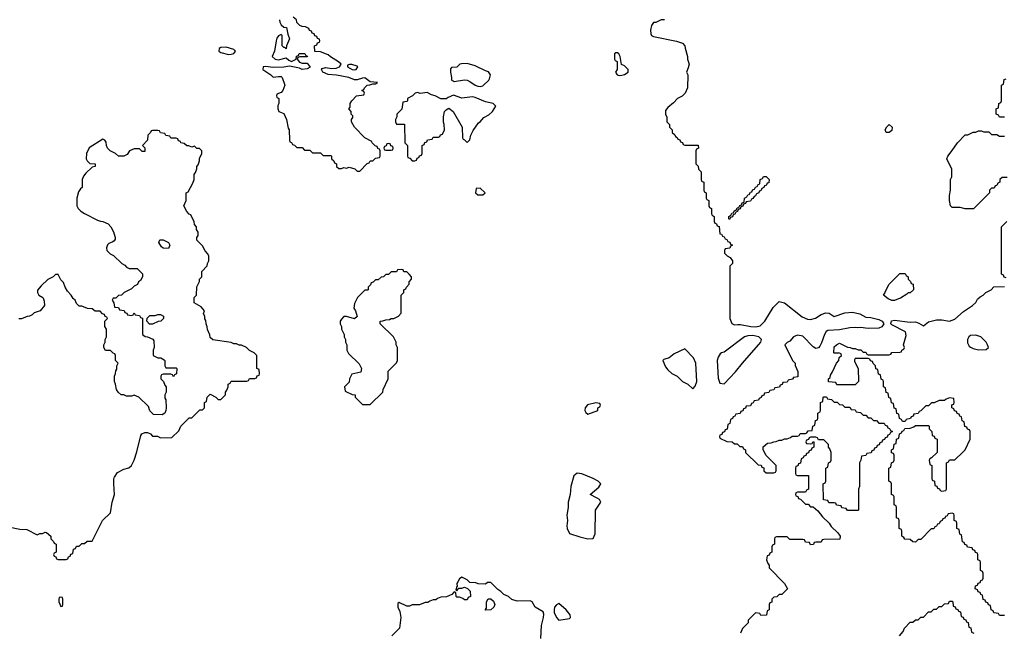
# Model space of a CAD drawing. Header units: inches. Extents: x 2701323 to 2964515, y 494916 to 722124.
# Tile 172 of 256: x 2761656 to 2769167, y 707458 to 712130. Entities that reach past the tile are written whole.
import ezdxf

# ---------------------------------------------------------------- set-up
doc = ezdxf.new("R2010")
doc.units = ezdxf.units.IN
doc.header["$MEASUREMENT"] = 0
doc.layers.add('C7760', color=7, linetype='Continuous')
doc.layers.add('C7761', color=7, linetype='Continuous')

msp = doc.modelspace()

# ---------------------------------------------------------------- linework, layer by layer
at = {"layer": 'C7760', "color": 2, "elevation": 18}
for points in [[(2761570, 708262), (2761656.4, 708243.6), (2761710, 708242), (2761790, 708202), (2761810, 708212), (2761830, 708212), (2761850, 708222), (2761859.6, 708219.6), (2761894, 708190), (2761894, 708170), (2761914, 708150), (2761918, 708138), (2761934, 708130), (2761934, 708070), (2761918, 708062), (2761914, 708050), (2761918, 708038), (2761932.7, 708032.7), (2761938, 708018), (2761950, 708014), (2762010, 708014), (2762022, 708018), (2762027.3, 708032.7), (2762042, 708038), (2762047.3, 708052.7), (2762062, 708058), (2762067.3, 708092.7), (2762082, 708098), (2762090, 708114), (2762110, 708114), (2762130, 708134), (2762150, 708134), (2762170, 708154), (2762210, 708154), (2762288, 708310), (2762348.7, 708370), (2762361.2, 708450), (2762379, 708510), (2762374, 708590), (2762374, 708630), (2762378, 708642), (2762403.2, 708676.8), (2762450, 708701), (2762488.9, 708711.1), (2762508.9, 708731.1), (2762528.7, 708770), (2762550, 708834), (2762580.4, 708959.6), (2762587.3, 708972.7), (2762610, 708982), (2762630, 708982), (2762652.7, 708972.7), (2762670, 708954), (2762707.3, 708952.7), (2762730, 708942), (2762816.4, 708943.6), (2762870, 708994), (2762886, 709030), (2762950, 709094), (2762970, 709094), (2763030, 709154), (2763050, 709154), (2763066, 709170), (2763066, 709210), (2763082, 709218), (2763086, 709250), (2763110, 709274), (2763151.6, 709251.6), (2763170, 709234), (2763190, 709234), (2763226, 709270), (2763226, 709290), (2763236.4, 709303.6), (2763246, 709330), (2763246, 709350), (2763262, 709358), (2763270, 709374), (2763390, 709374), (2763402, 709378), (2763410, 709394), (2763450, 709394), (2763462, 709398), (2763467.3, 709412.7), (2763482, 709418), (2763486, 709430), (2763482, 709462), (2763466, 709470), (2763466, 709570), (2763446, 709590), (2763410, 709606), (2763386, 709630), (2763347.3, 709647.3), (2763330, 709648), (2763310, 709658), (2763290, 709658), (2763270, 709668), (2763130, 709688), (2763110, 709706), (2763107.3, 709727.3), (2763088.4, 709768.4), (2763087.3, 709787.3), (2763078, 709810), (2763076.4, 709836.4), (2763068.4, 709848.4), (2763067.3, 709867.3), (2763058, 709890), (2763066, 709910), (2763040.4, 709940.4), (2762986, 709970), (2762986, 710000)], [(2761836.4, 710000), (2761843.6, 709983.6), (2761844.7, 709950), (2761812, 709910), (2761766.4, 709893.6), (2761750, 709878), (2761730, 709868), (2761712.7, 709867.3), (2761670, 709848), (2761650, 709848)], [(2762367, 710000), (2762362, 709990), (2762374, 709970), (2762378, 709938), (2762410, 709934), (2762418, 709918), (2762452.7, 709912.7), (2762458, 709898), (2762472.7, 709892.7), (2762478, 709878), (2762510, 709874), (2762522, 709878), (2762530, 709894), (2762538, 709878), (2762570, 709874), (2762578, 709858), (2762592.7, 709852.7), (2762594, 709730), (2762612.7, 709712.7), (2762631.6, 709711.6), (2762672.7, 709692.7), (2762679.6, 709679.6), (2762682, 709630), (2762674, 709610), (2762674, 709570), (2762710, 709552), (2762731.6, 709551.6), (2762756.9, 709536.9), (2762762, 709530), (2762762, 709490), (2762770, 709474), (2762850, 709474), (2762854, 709470), (2762852, 709430), (2762838, 709422), (2762830, 709406), (2762822, 709422), (2762810, 709426), (2762750, 709426), (2762738, 709422), (2762734, 709410), (2762734, 709390), (2762754, 709370), (2762763.6, 709343.6), (2762774, 709330), (2762774, 709290), (2762762, 709270), (2762763.6, 709243.6), (2762772, 709230), (2762774, 709170), (2762771.6, 709148.4), (2762762, 709130), (2762743.6, 709116.4), (2762678, 709118), (2762650, 709146), (2762639, 709179), (2762566, 709250), (2762530, 709266), (2762510, 709258), (2762470, 709258), (2762450, 709268), (2762429.1, 709269.1), (2762408, 709290), (2762395.3, 709310), (2762388, 709350), (2762378, 709370), (2762378, 709410), (2762387.3, 709432.7), (2762388.4, 709451.6), (2762396.4, 709463.6), (2762398, 709490), (2762406, 709510), (2762386, 709530), (2762386, 709570), (2762382, 709582), (2762370, 709586), (2762350, 709606), (2762310, 709606), (2762298, 709630), (2762298, 709650), (2762308, 709670), (2762308, 709690), (2762318, 709710), (2762318, 709770), (2762306, 709790), (2762306, 709830), (2762326, 709850), (2762322, 709862), (2762307.3, 709867.3), (2762302, 709882), (2762287.3, 709887.3), (2762270, 709906), (2762232.7, 709907.3), (2762210, 709926), (2762172.7, 709927.3), (2762130, 709946), (2762110, 709946), (2762090, 709966), (2762078, 709990), (2762066.7, 710000)], [(2764228.5, 710000), (2764210, 709966), (2764204.7, 709930), (2764218, 709910), (2764230, 709866), (2764210, 709848), (2764150, 709866), (2764130, 709866), (2764110, 709846), (2764102, 709830), (2764102, 709810), (2764112, 709790), (2764112, 709770), (2764132, 709730), (2764132, 709710), (2764142, 709690), (2764142, 709670), (2764151.1, 709651.1), (2764152, 709610), (2764165.4, 709585.4), (2764246.4, 709506.4), (2764264.7, 709470), (2764258, 709442), (2764190, 709426), (2764172, 709390), (2764170, 709366), (2764134, 709330), (2764138, 709298), (2764192.7, 709272.7), (2764214, 709270), (2764214, 709250), (2764270, 709194), (2764330, 709194), (2764426, 709290), (2764428, 709310), (2764466, 709390), (2764466, 709450), (2764530, 709514), (2764538, 709530), (2764538, 709630), (2764528, 709650), (2764528, 709670), (2764508, 709710), (2764406, 709810), (2764406, 709830), (2764427.3, 709832.7), (2764450, 709842), (2764476.4, 709843.6), (2764490, 709852), (2764510, 709852), (2764546, 709870), (2764567.3, 709892.7), (2764566.3, 710000)], [(2767074, 710000), (2767074, 709850), (2767090, 709814), (2767110, 709802), (2767133.6, 709806.4), (2767155.5, 709804.5), (2767234, 709790), (2767271.4, 709788.6), (2767303.9, 709796.1), (2767339.3, 709830), (2767404.8, 709935.2), (2767450, 709981), (2767490, 709971), (2767624.1, 709864.1), (2767666.4, 709846.4), (2767690, 709844.4), (2767727.5, 709852.5), (2767770, 709880.7), (2767805.6, 709894.4), (2767830.7, 709890.7), (2767870, 709866.8), (2767950, 709894), (2768010, 709899.1), (2768065.8, 709885.8), (2768110, 709860.7), (2768150, 709859.3), (2768210, 709844.4), (2768234.8, 709830), (2768247.7, 709810), (2768233.5, 709786.5), (2768210, 709776.9), (2768130, 709775.1), (2768070, 709782.9), (2768050, 709779.7), (2768030, 709782.6), (2767990, 709779.7), (2767910, 709763.6), (2767820.5, 709759.5), (2767808.1, 709751.9), (2767794.8, 709730), (2767773.7, 709666.3), (2767759.8, 709640.2), (2767750, 709628), (2767730, 709622), (2767710, 709635.3), (2767630, 709717.2), (2767590, 709725.2), (2767558, 709710), (2767530, 709678), (2767511.6, 709668.4), (2767494, 709650), (2767552, 709530), (2767572, 709510), (2767572.7, 709492.7), (2767592.7, 709447.3), (2767592.7, 709407.3), (2767558, 709402), (2767552.7, 709387.3), (2767518, 709382), (2767510, 709366), (2767478, 709362), (2767472.7, 709347.3), (2767458, 709342), (2767452.7, 709327.3), (2767418, 709322), (2767410, 709306), (2767378, 709302), (2767370, 709286), (2767338, 709282), (2767332.7, 709267.3), (2767318, 709262), (2767312.7, 709247.3), (2767298, 709242), (2767292.7, 709227.3), (2767258, 709222), (2767252.7, 709207.3), (2767238, 709202), (2767230, 709186), (2767198, 709182), (2767192.7, 709167.3), (2767178, 709162), (2767172.7, 709147.3), (2767158, 709142), (2767152.7, 709127.3), (2767118, 709122), (2767112.7, 709107.3), (2767098, 709102), (2767092.7, 709087.3), (2767078, 709082), (2767074, 709050), (2767058, 709042), (2767052.7, 709007.3), (2767038, 709002), (2767032.7, 708987.3), (2767018, 708982), (2767012.7, 708967.3), (2766998, 708962), (2766994, 708950), (2766998, 708938), (2767050, 708914), (2767091.6, 708911.6), (2767110, 708894), (2767130, 708894), (2767150, 708874), (2767170, 708874), (2767178, 708858), (2767194, 708850), (2767194, 708830), (2767290, 708734), (2767312.7, 708732.7), (2767318, 708718), (2767332.7, 708712.7), (2767334, 708690), (2767350, 708674), (2767410, 708674), (2767422, 708678), (2767426, 708690), (2767426, 708730), (2767350, 708806), (2767328.4, 708848.4), (2767328.4, 708871.6), (2767360.4, 708899.6), (2767390, 708902), (2767408.4, 708911.6), (2767427.3, 708912.7), (2767450, 708922), (2767470, 708922), (2767490, 708934), (2767510, 708934), (2767536.4, 708943.6), (2767550, 708954), (2767590, 708954), (2767602, 708958), (2767610, 708974), (2767650, 708974), (2767662, 708978), (2767670, 708994), (2767702, 708998), (2767706, 709030), (2767722, 709038), (2767727.3, 709072.7), (2767742, 709078), (2767746, 709090), (2767746, 709130), (2767762, 709138), (2767766, 709150), (2767766, 709210), (2767782, 709218), (2767786, 709250), (2767790, 709254), (2767810, 709254), (2767818, 709238), (2767850, 709234), (2767870, 709214), (2767892.7, 709212.7), (2767910, 709194), (2767932.7, 709192.7), (2767950, 709174), (2767990, 709174), (2767998, 709158), (2768030, 709154), (2768038, 709138), (2768070, 709134), (2768090, 709114), (2768110, 709114), (2768130, 709094), (2768150, 709094), (2768170, 709074), (2768192.7, 709072.7), (2768210, 709054), (2768250, 709054), (2768258, 709038), (2768272.7, 709032.7), (2768278, 709018), (2768292.7, 709012.7), (2768298, 708998), (2768314, 708990), (2768298, 708982), (2768292.7, 708967.3), (2768278, 708962), (2768272.7, 708947.3), (2768258, 708942), (2768252.7, 708927.3), (2768238, 708922), (2768232.7, 708907.3), (2768218, 708902), (2768212.7, 708887.3), (2768198, 708882), (2768192.7, 708867.3), (2768178, 708862), (2768172.7, 708847.3), (2768158, 708842), (2768152.7, 708827.3), (2768118, 708822), (2768110, 708806), (2768078, 708802), (2768074, 708770), (2768062, 708750), (2768062, 708570), (2768054, 708550), (2768054, 708390), (2768050, 708386), (2767970, 708386), (2767962, 708402), (2767927.3, 708407.3), (2767922, 708422), (2767887.3, 708427.3), (2767882, 708442), (2767870, 708446), (2767830, 708446), (2767822, 708462), (2767787.3, 708467.3), (2767786, 708590), (2767802, 708598), (2767806, 708610), (2767806, 708710), (2767822, 708718), (2767826, 708750), (2767842, 708758), (2767846, 708770), (2767846, 708830), (2767836.4, 708856.4), (2767826, 708870), (2767826, 708890), (2767790, 708926), (2767750, 708926), (2767742, 708942), (2767730, 708946), (2767690, 708946), (2767678, 708942), (2767672.7, 708927.3), (2767658, 708922), (2767654, 708910), (2767658, 708898), (2767690, 708894), (2767702, 708898), (2767710, 708914), (2767714, 708910), (2767714, 708870), (2767698, 708862), (2767692.7, 708847.3), (2767678, 708842), (2767672.7, 708827.3), (2767658, 708822), (2767652.7, 708807.3), (2767638, 708802), (2767632.7, 708787.3), (2767618, 708782), (2767612.7, 708747.3), (2767598, 708742), (2767592.7, 708727.3), (2767578, 708722), (2767574, 708710), (2767574, 708670), (2767578, 708658), (2767590, 708654), (2767672.7, 708652.7), (2767674, 708550), (2767658, 708542), (2767650, 708526), (2767590, 708526), (2767578, 708522), (2767574, 708510), (2767578, 708498), (2767592.7, 708492.7), (2767598, 708478), (2767612.7, 708472.7), (2767650, 708434), (2767670, 708434), (2767690, 708414), (2767710, 708414), (2767743.6, 708383.6), (2767779.6, 708339.6), (2767831.1, 708291.1), (2767845.4, 708265.4), (2767896.9, 708216.9), (2767914, 708190), (2767912.7, 708167.3), (2767790, 708166), (2767778, 708162), (2767770, 708146), (2767730, 708146), (2767718, 708142), (2767712.7, 708127.3), (2767690, 708126), (2767682, 708142), (2767650, 708146), (2767642, 708162), (2767630, 708166), (2767530, 708166), (2767510, 708186), (2767430, 708186), (2767418, 708182), (2767414, 708170), (2767414, 708130), (2767398, 708122), (2767394, 708110), (2767394, 708070), (2767378, 708062), (2767372.7, 708047.3), (2767358, 708042), (2767354, 708010), (2767363.6, 707983.6), (2767374, 707970), (2767374, 707950), (2767491.1, 707831.1), (2767514, 707790), (2767470, 707746), (2767450, 707746), (2767432.7, 707727.3), (2767410, 707726), (2767394, 707710), (2767392.7, 707687.3), (2767378, 707682), (2767374, 707670), (2767374, 707630), (2767358, 707622), (2767352.7, 707587.3), (2767310, 707586), (2767302, 707602), (2767270, 707606), (2767214, 707550), (2767214, 707530), (2767170, 707486), (2767154, 707450)], [(2769170, 707586), (2769130, 707586), (2769122, 707602), (2769087.3, 707607.3), (2769082, 707622), (2769066, 707630), (2769062, 707662), (2769047.3, 707667.3), (2769042, 707682), (2769027.3, 707687.3), (2769022, 707702), (2769007.3, 707707.3), (2769002, 707742), (2768987.3, 707747.3), (2768982, 707762), (2768967.3, 707767.3), (2768962, 707782), (2768946, 707790), (2768947.3, 707812.7), (2768962, 707818), (2768968, 707832), (2768982, 707838), (2768987.3, 707852.7), (2769002, 707858), (2769006, 707870), (2769006, 707910), (2769002, 707922), (2768986, 707930), (2768986, 707990), (2768982, 708002), (2768966, 708010), (2768966, 708050), (2768962, 708062), (2768947.3, 708067.3), (2768942, 708082), (2768927.3, 708087.3), (2768922, 708102), (2768887.3, 708107.3), (2768882, 708122), (2768867.3, 708127.3), (2768862, 708142), (2768847.3, 708147.3), (2768842, 708202), (2768827.3, 708207.3), (2768822, 708242), (2768806, 708250), (2768806, 708290), (2768802, 708302), (2768786, 708310), (2768786, 708350), (2768782, 708362), (2768770, 708366), (2768738, 708362), (2768732.7, 708347.3), (2768718, 708342), (2768712.7, 708327.3), (2768698, 708322), (2768694, 708310), (2768678, 708302), (2768670, 708286), (2768658, 708282), (2768650, 708266), (2768638, 708262), (2768630, 708246), (2768610, 708246), (2768530, 708166), (2768510, 708166), (2768490, 708146), (2768468.4, 708148.4), (2768450, 708166), (2768407.3, 708167.3), (2768402, 708182), (2768386, 708190), (2768386, 708230), (2768382, 708242), (2768366, 708250), (2768366, 708310), (2768362, 708322), (2768346, 708330), (2768346, 708410), (2768342, 708422), (2768326, 708430), (2768326, 708490), (2768322, 708502), (2768306, 708510), (2768306, 708590), (2768302, 708602), (2768286, 708610), (2768286, 708710), (2768302, 708718), (2768306, 708750), (2768322, 708758), (2768326, 708770), (2768326, 708810), (2768322, 708822), (2768307.3, 708827.3), (2768306, 708850), (2768322, 708858), (2768327.3, 708892.7), (2768342, 708898), (2768346, 708930), (2768362, 708938), (2768367.3, 708972.7), (2768382, 708978), (2768387.3, 708992.7), (2768402, 708998), (2768407.3, 709012.7), (2768450, 709014), (2768476.4, 709023.6), (2768490, 709034), (2768590, 709034), (2768594, 709030), (2768594, 709010), (2768614, 708990), (2768618, 708958), (2768632.7, 708952.7), (2768638, 708938), (2768654, 708930), (2768654, 708830), (2768612.7, 708787.3), (2768598, 708782), (2768594, 708770), (2768598, 708738), (2768614, 708730), (2768614, 708630), (2768618, 708618), (2768634, 708610), (2768638, 708578), (2768652.7, 708572.7), (2768658, 708558), (2768672.7, 708552.7), (2768678, 708538), (2768690, 708534), (2768722, 708538), (2768726, 708550), (2768726, 708750), (2768742, 708758), (2768750, 708774), (2768790, 708774), (2768850, 708832), (2768868, 708850), (2768906, 708930), (2768906, 708990), (2768902, 709002), (2768887.3, 709007.3), (2768882, 709022), (2768867.3, 709027.3), (2768862, 709062), (2768846, 709070), (2768842, 709102), (2768827.3, 709107.3), (2768822, 709122), (2768807.3, 709127.3), (2768802, 709142), (2768787.3, 709147.3), (2768782, 709162), (2768766, 709170), (2768767.3, 709192.7), (2768782, 709198), (2768786, 709210), (2768782, 709242), (2768750, 709246), (2768723.6, 709236.4), (2768710, 709226), (2768670, 709226), (2768631.6, 709208.4), (2768612.7, 709207.3), (2768590, 709186), (2768570, 709186), (2768530, 709146), (2768518, 709142), (2768510, 709126), (2768478, 709122), (2768472.7, 709107.3), (2768458, 709102), (2768452.7, 709087.3), (2768418, 709082), (2768410, 709066), (2768390, 709066), (2768382, 709082), (2768367.3, 709087.3), (2768362, 709122), (2768347.3, 709127.3), (2768342, 709162), (2768327.3, 709167.3), (2768322, 709202), (2768307.3, 709207.3), (2768302, 709242), (2768287.3, 709247.3), (2768282, 709282), (2768267.3, 709287.3), (2768262, 709322), (2768246, 709330), (2768246, 709370), (2768242, 709382), (2768227.3, 709387.3), (2768222, 709422), (2768207.3, 709427.3), (2768202, 709462), (2768187.3, 709467.3), (2768186, 709490), (2768167.3, 709507.3), (2768162, 709522), (2768147.3, 709527.3), (2768142, 709542), (2768130, 709546), (2768030, 709546), (2768023.6, 709536.4), (2768023.6, 709523.6), (2768052, 709470), (2768054, 709370), (2768030, 709346), (2767890, 709346), (2767882, 709362), (2767827.3, 709367.3), (2767826, 709390), (2767838, 709402), (2767840.4, 709419.6), (2767856.4, 709443.6), (2767888.4, 709511.6), (2767906, 709530), (2767907.3, 709552.7), (2767926, 709570), (2767922, 709582), (2767910, 709586), (2767870, 709586), (2767866, 709590), (2767870, 709634), (2767886, 709650), (2767910, 709662), (2767970, 709632), (2767991.1, 709631.1), (2768010, 709622), (2768030, 709622), (2768052.7, 709612.7), (2768071.6, 709611.6), (2768090, 709594), (2768110, 709594), (2768118, 709578), (2768130, 709574), (2768290, 709574), (2768302, 709578), (2768308.4, 709591.6), (2768370, 709594), (2768382, 709598), (2768386, 709610), (2768402, 709618), (2768406, 709630), (2768398, 709650), (2768418, 709722), (2768414, 709750), (2768310, 709802.7), (2768302.7, 709810), (2768307.7, 709832.3), (2768330, 709838.4), (2768450, 709822), (2768490, 709824.4), (2768516.5, 709816.5), (2768550, 709796), (2768590, 709825.5), (2768650, 709840.5), (2768690, 709840.5), (2768750, 709831), (2768790, 709846.8), (2768856.5, 709903.5), (2768926, 709950), (2768950, 709974), (2768962, 709998), (2768964.2, 710000)], [(2768359.6, 710000), (2768330, 709988.7), (2768308.9, 709988.9), (2768281.4, 710000)], [(2765631.5, 707410), (2765635.6, 707510), (2765652.8, 707570), (2765655.6, 707595.6), (2765650, 707612.7), (2765588.7, 707650), (2765566, 707690), (2765550, 707698), (2765450, 707695.3), (2765410, 707708), (2765386, 707730), (2765350, 707746), (2765326, 707770), (2765303.1, 707783.1), (2765250, 707838), (2765223.6, 707836.4), (2765210, 707826), (2765152.7, 707827.3), (2765134.6, 707834.6), (2765090, 707838), (2765070, 707858), (2765030, 707878), (2765010, 707866), (2764998, 707842), (2764992, 707830), (2764994, 707806), (2764990, 707806), (2764982, 707782), (2764990, 707774), (2765006, 707794), (2765030, 707794), (2765050, 707802), (2765072.7, 707792.7), (2765091.6, 707771.6), (2765094, 707730), (2765078, 707722), (2765070, 707706), (2765050, 707706), (2765036.4, 707716.4), (2765010, 707726), (2764990, 707726), (2764986, 707730), (2764982, 707762), (2764970, 707766), (2764952.7, 707747.3), (2764911.6, 707728.4), (2764870, 707726), (2764843.6, 707716.4), (2764830, 707706), (2764810, 707706), (2764783.6, 707696.4), (2764770, 707686), (2764750, 707686), (2764707.3, 707667.3), (2764650, 707666), (2764630, 707658), (2764610, 707658), (2764550, 707686), (2764542, 707678), (2764542, 707650), (2764556.9, 707616.9), (2764564.7, 707570), (2764554, 707490), (2764494, 707430)], [(2768368.4, 707431.6), (2768396.4, 707463.6), (2768406, 707490), (2768450, 707534), (2768470, 707534), (2768490, 707554), (2768510, 707554), (2768530, 707574), (2768550, 707574), (2768590, 707614), (2768610, 707614), (2768630, 707634), (2768650, 707634), (2768670, 707654), (2768690, 707654), (2768710, 707674), (2768742, 707678), (2768750, 707694), (2768770, 707694), (2768774, 707690), (2768778, 707658), (2768792.7, 707652.7), (2768798, 707638), (2768812.7, 707632.7), (2768818, 707618), (2768832.7, 707612.7), (2768838, 707578), (2768852.7, 707572.7), (2768858, 707558), (2768872.7, 707552.7), (2768878, 707538), (2768892.7, 707532.7), (2768898, 707498), (2768912.7, 707492.7), (2768918, 707458), (2768934, 707450)]]:
    msp.add_lwpolyline(points, dxfattribs=at)
for points in [[(2762647.3, 709807.3), (2762626, 709830), (2762627.3, 709852.7), (2762650, 709874), (2762690, 709874), (2762710, 709882), (2762730, 709882), (2762754, 709870), (2762754, 709850), (2762734, 709830), (2762712.7, 709827.3), (2762670, 709808)], [(2767250, 709720.5), (2767210, 709718), (2767186, 709710), (2767030, 709594), (2767011.1, 709588.9), (2766999.6, 709580.4), (2766983.6, 709556.4), (2766978, 709530), (2766983.6, 709396.4), (2766998, 709358), (2767030, 709354), (2767116.5, 709443.5), (2767169, 709510), (2767309, 709670), (2767314, 709690), (2767294, 709710)], [(2768950, 709723.7), (2768910, 709721.2), (2768896, 709710), (2768886, 709690), (2768885.4, 709665.4), (2768899.6, 709639.6), (2768910, 709632), (2768930, 709622), (2768970, 709612), (2769030, 709614), (2769046, 709630), (2769038, 709650), (2769028, 709670), (2768988.7, 709710)], [(2766730, 709619), (2766650, 709581.6), (2766610, 709552.3), (2766570, 709538), (2766562, 709530), (2766582, 709482), (2766599.6, 709459.6), (2766631.1, 709431.1), (2766670.9, 709410.9), (2766711.6, 709371.6), (2766754, 709350), (2766790, 709314), (2766810, 709334), (2766822, 709370), (2766815.3, 709510), (2766795.3, 709550)], [(2766050, 709208), (2765986.5, 709193.5), (2765970.5, 709170), (2765968.4, 709150), (2765974.9, 709134.9), (2765990, 709122), (2766066, 709150), (2766066, 709170), (2766082, 709178), (2766086, 709190), (2766082, 709202)], [(2765910, 708671.1), (2765884.6, 708650), (2765859.7, 708570), (2765854.9, 708510), (2765840.2, 708450), (2765840.2, 708410), (2765829.1, 708350.9), (2765836, 708310), (2765830.4, 708270), (2765833, 708250), (2765850, 708211.3), (2765930, 708184.7), (2765990, 708171.3), (2766030, 708174), (2766046, 708210), (2766048, 708390), (2766088.7, 708450), (2766078, 708470), (2766062, 708482), (2766008.7, 708510), (2766074.8, 708565.2), (2766089, 708590), (2766069, 708610), (2766031.1, 708631.1), (2765945.2, 708665.2)], [(2761970, 707726), (2761958, 707722), (2761954, 707710), (2761954, 707690), (2761970, 707654), (2761982, 707658), (2761986, 707670), (2761986, 707710), (2761982, 707722)], [(2765210, 707626), (2765208, 707630), (2765218, 707642), (2765218, 707690), (2765230, 707714), (2765250, 707714), (2765270, 707694), (2765282, 707670), (2765272, 707650), (2765250, 707628)], [(2765770, 707677.2), (2765750, 707666.6), (2765737.1, 707650), (2765732.2, 707630), (2765734.4, 707610), (2765750, 707571), (2765770, 707551), (2765850, 707562), (2765858, 707570), (2765855.3, 707590), (2765824, 707630)]]:
    msp.add_lwpolyline(points, close=True, dxfattribs=at)
at = {"layer": 'C7761', "color": 2, "elevation": 18}
for points in [[(2763637.1, 712130), (2763640.5, 712110), (2763650.4, 712090.4), (2763670, 712074), (2763690.8, 712070), (2763700.7, 712020.7), (2763715.3, 711984.7), (2763692, 711930), (2763690, 711908), (2763678, 711918), (2763670, 711918), (2763658, 711930), (2763658, 712010), (2763650, 712018), (2763630, 712008), (2763618, 711990), (2763612, 711970), (2763601, 711890), (2763582, 711850), (2763606, 711830), (2763630, 711823.8), (2763690, 711838), (2763710, 711821), (2763730, 711811.3), (2763766, 711830), (2763767.3, 711852.7), (2763782, 711858), (2763788.4, 711871.6), (2763831.6, 711871.6), (2763838, 711858), (2763852.7, 711852.7), (2763850, 711846), (2763792.7, 711847.3), (2763778, 711842), (2763774, 711830), (2763790, 711806.8), (2763810, 711798.8), (2763850, 711798), (2763871.6, 711768.4), (2763850, 711754), (2763810, 711749.6), (2763790, 711761.2), (2763715.1, 711775.1), (2763672.1, 711767.9), (2763590, 711764.5), (2763530, 711772.7), (2763514, 711770), (2763512, 711750), (2763572, 711710), (2763590, 711692), (2763630, 711698), (2763650, 711696), (2763658, 711690), (2763678, 711630), (2763664.7, 711590), (2763650, 711575.3), (2763618, 711562), (2763614, 711550), (2763618, 711538), (2763634, 711530), (2763634, 711490), (2763625.4, 711474.6), (2763624.7, 711450), (2763634, 711430), (2763670, 711414), (2763692, 711370), (2763703.6, 711303.6), (2763712, 711290), (2763714, 711210), (2763718, 711198), (2763730, 711194), (2763738, 711178), (2763752.7, 711172.7), (2763770, 711154), (2763810, 711154), (2763830, 711134), (2763870, 711134), (2763890, 711114), (2763950, 711114), (2763970, 711094), (2764030, 711094), (2764034, 711090), (2764034, 711070), (2764052.7, 711052.7), (2764058, 711038), (2764074, 711030), (2764074, 711010), (2764090, 710994), (2764110, 710994), (2764130, 711002), (2764150, 710998), (2764170, 711004.7), (2764211.6, 710991.6), (2764230, 710974), (2764250, 710974), (2764307.3, 711032.7), (2764322, 711038), (2764330, 711054), (2764350, 711054), (2764370, 711074), (2764402, 711078), (2764406, 711090), (2764406, 711130), (2764402, 711142), (2764387.3, 711147.3), (2764382, 711162), (2764367.3, 711167.3), (2764346, 711190), (2764342, 711202), (2764288.9, 711228.9), (2764209.2, 711309.2), (2764188.4, 711351.6), (2764188, 711370), (2764196.4, 711383.6), (2764196.4, 711396.4), (2764186, 711410), (2764186, 711430), (2764168, 711450), (2764176.4, 711463.6), (2764178, 711490), (2764189.1, 711510.9), (2764226, 711550), (2764282, 711558), (2764286, 711570), (2764282, 711582), (2764266, 711590), (2764282, 711598), (2764286, 711610), (2764306, 711630), (2764328, 711632), (2764350, 711642), (2764370, 711642), (2764386, 711650), (2764330, 711655.3), (2764290, 711686), (2764270, 711684.5), (2764230, 711671.5), (2764210, 711671.6), (2764168, 711690), (2764072.5, 711707.5), (2764010, 711713.2), (2763968, 711730), (2763958, 711750), (2763963.1, 711756.9), (2763990, 711766), (2764037.5, 711757.5), (2764070, 711761.6), (2764095.3, 711770), (2764108.7, 711790), (2764089.3, 711809.3), (2764026.8, 711846.8), (2764010, 711862), (2763950, 711886), (2763907.3, 711887.3), (2763906, 711930), (2763922, 711938), (2763927.3, 711952.7), (2763942, 711958), (2763946, 711970), (2763942, 711982), (2763927.3, 711987.3), (2763922, 712002), (2763907.3, 712007.3), (2763902, 712022), (2763887.3, 712027.3), (2763882, 712042), (2763868, 712048), (2763862, 712062), (2763836.4, 712076.4), (2763810, 712078), (2763794, 712086), (2763770, 712108), (2763768.9, 712128.9), (2763742, 712150)], [(2766574, 712130), (2766550, 712128), (2766510, 712108.7), (2766490, 712108), (2766475.3, 712084.7), (2766467.3, 712050), (2766470, 712022), (2766476, 712010), (2766490, 712000.7), (2766667.1, 711967.1), (2766712, 711950), (2766731.3, 711930), (2766731.6, 711911.6), (2766751.3, 711850), (2766751.3, 711830), (2766762, 711790), (2766756.9, 711763.1), (2766742, 711730), (2766752, 711710), (2766751.3, 711610), (2766734, 711570), (2766710, 711546), (2766674, 711530), (2766643.6, 711496.4), (2766599.6, 711460.4), (2766583.6, 711436.4), (2766582, 711410), (2766592.7, 711387.3), (2766594, 711350), (2766614, 711330), (2766614, 711310), (2766634, 711290), (2766634, 711270), (2766652.7, 711252.7), (2766658, 711238), (2766672.7, 711232.7), (2766678, 711218), (2766692.7, 711212.7), (2766698, 711198), (2766712.7, 711192.7), (2766718, 711178), (2766730, 711174), (2766832.7, 711172.7), (2766834, 711150), (2766818, 711142), (2766814, 711130), (2766814, 711030), (2766832.7, 711012.7), (2766834, 710990), (2766854, 710970), (2766854, 710910), (2766858, 710898), (2766874, 710890), (2766874, 710830), (2766878, 710818), (2766894, 710810), (2766894, 710770), (2766898, 710758), (2766914, 710750), (2766914, 710710), (2766918, 710698), (2766934, 710690), (2766934, 710650), (2766938, 710638), (2766954, 710630), (2766954, 710590), (2766958, 710578), (2766972.7, 710572.7), (2766978, 710558), (2766992.7, 710552.7), (2766998, 710498), (2767010, 710494), (2767018, 710478), (2767030, 710474), (2767038, 710458), (2767050, 710454), (2767058, 710438), (2767072.7, 710432.7), (2767078, 710418), (2767094, 710410), (2767078, 710402), (2767072.7, 710387.3), (2767038, 710382), (2767034, 710370), (2767034, 710350), (2767054, 710330), (2767076.9, 710316.9), (2767094, 710290), (2767094, 710270), (2767074, 710250), (2767074, 710000)], [(2769170, 711386), (2769130, 711386), (2769122, 711402), (2769106, 711410), (2769106, 711450), (2769122, 711458), (2769126, 711490), (2769142, 711498), (2769146, 711510), (2769146, 711630), (2769162, 711638), (2769167.3, 711672.7), (2769182, 711678)], [(2762986, 710000), (2762986, 710010), (2763006, 710030), (2763008.4, 710091.6), (2763027.3, 710132.7), (2763028.4, 710151.6), (2763046, 710170), (2763046, 710210), (2763087.3, 710252.7), (2763088.4, 710271.6), (2763098, 710290), (2763098, 710330), (2763090, 710346), (2763070, 710366), (2763050, 710406), (2763008.4, 710448.4), (2763008, 710470), (2763016.4, 710483.6), (2763018, 710510), (2763006, 710530), (2763006, 710550), (2762988.4, 710568.4), (2762987.3, 710587.3), (2762962, 710642), (2762950, 710646), (2762930, 710666), (2762908, 710710), (2762926, 710750), (2762926, 710810), (2762942, 710818), (2762976.4, 710883.6), (2762986, 710910), (2762986, 710950), (2762996.4, 710963.6), (2763007.3, 710992.7), (2763008.4, 711011.6), (2763016.4, 711023.6), (2763027.3, 711052.7), (2763028.4, 711071.6), (2763046, 711110), (2763046, 711130), (2763027.3, 711147.3), (2763008.4, 711148.4), (2762990, 711166), (2762970, 711158), (2762947.3, 711167.3), (2762930, 711168), (2762910, 711186), (2762886, 711190), (2762882, 711202), (2762867.3, 711207.3), (2762862, 711222), (2762850, 711226), (2762810, 711226), (2762802, 711242), (2762770, 711246), (2762762, 711262), (2762730, 711266), (2762722, 711282), (2762710, 711286), (2762670, 711286), (2762658, 711282), (2762654, 711270), (2762634, 711250), (2762632, 711210), (2762594, 711170), (2762611.6, 711151.6), (2762610, 711126), (2762590, 711126), (2762570, 711146), (2762530, 711146), (2762494, 711130), (2762476.9, 711103.1), (2762451.6, 711088.4), (2762410, 711088), (2762386, 711110), (2762346, 711130), (2762326, 711150), (2762318, 711170), (2762316.4, 711196.4), (2762306, 711210), (2762290, 711218), (2762187.1, 711152.9), (2762164.7, 711110), (2762162, 711070), (2762170, 711054), (2762190, 711034), (2762231.1, 711031.1), (2762232, 711010), (2762210, 711006), (2762159.6, 710960.4), (2762143.6, 710936.4), (2762132, 710910), (2762132, 710850), (2762119.6, 710840.4), (2762103.6, 710816.4), (2762091.3, 710770), (2762091.6, 710711.6), (2762102, 710690), (2762122, 710670), (2762150, 710651.3), (2762250, 710602), (2762272.7, 710592.7), (2762290, 710592), (2762330, 710572), (2762351.1, 710551.1), (2762371.1, 710511.1), (2762384.7, 710470), (2762383.6, 710456.4), (2762376.9, 710443.1), (2762365.4, 710434.6), (2762336.9, 710423.1), (2762326.4, 710413.6), (2762318, 710390), (2762322, 710370), (2762345.4, 710345.4), (2762371.1, 710331.1), (2762434, 710270), (2762456.9, 710256.9), (2762470, 710242), (2762490, 710232), (2762551.6, 710231.6), (2762591.6, 710191.6), (2762594, 710170), (2762578, 710142), (2762562, 710130), (2762554, 710110), (2762530, 710098), (2762510, 710078), (2762454, 710050), (2762431.6, 710028.4), (2762410, 710026), (2762390, 710006), (2762370, 710006), (2762367, 710000)], [(2769190, 710926), (2769150, 710926), (2769134, 710910), (2769134, 710890), (2769118, 710882), (2769110, 710866), (2769098, 710862), (2769090, 710846), (2769070, 710846), (2769054, 710830), (2769054, 710810), (2768931.6, 710688.4), (2768870, 710688), (2768830, 710698), (2768770, 710698), (2768758, 710710), (2768749, 710750), (2768749, 710790), (2768758, 710830), (2768758, 710910), (2768767.3, 710932.7), (2768768, 710990), (2768728.7, 711070), (2768735.3, 711090), (2768770, 711132), (2768810, 711192), (2768870, 711252), (2768890, 711252), (2768930, 711272), (2768950, 711272), (2768970, 711282), (2768990, 711282), (2769010, 711274), (2769050, 711274), (2769070, 711254), (2769110, 711254), (2769130, 711242), (2769170, 711242)], [(2769182, 710162), (2769167.3, 710167.3), (2769162, 710182), (2769146, 710190), (2769146, 710550), (2769186, 710590)], [(2764566.3, 710000), (2764566, 710030), (2764586, 710050), (2764586, 710070), (2764602, 710078), (2764606, 710090), (2764627.3, 710112.7), (2764628.4, 710131.6), (2764646, 710150), (2764646, 710170), (2764626, 710190), (2764610, 710206), (2764587.3, 710207.3), (2764582, 710222), (2764570, 710226), (2764538, 710222), (2764530, 710206), (2764490, 710206), (2764470, 710186), (2764450, 710186), (2764431.6, 710168.4), (2764412.7, 710167.3), (2764390, 710146), (2764370, 710146), (2764352.7, 710127.3), (2764338, 710122), (2764332.7, 710107.3), (2764314, 710090), (2764314, 710070), (2764310, 710066), (2764290, 710066), (2764234, 710010), (2764228.5, 710000)], [(2762066.7, 710000), (2762063.1, 710003.1), (2762048, 710030), (2762020.2, 710060.2), (2762002, 710090), (2761990, 710126), (2761970, 710146), (2761950, 710186), (2761930, 710186), (2761911.6, 710168.4), (2761871.6, 710148.4), (2761819.6, 710100.4), (2761792.7, 710067.3), (2761792, 710050), (2761802, 710030), (2761832, 710010), (2761836.4, 710000)], [(2768281.4, 710000), (2768280.4, 710000.4), (2768246, 710030), (2768256.4, 710043.6), (2768260.4, 710059.6), (2768288, 710112), (2768370, 710194), (2768410, 710194), (2768418, 710178), (2768434, 710170), (2768434, 710150), (2768452.7, 710132.7), (2768458, 710118), (2768472.7, 710112.7), (2768474, 710070), (2768450, 710048), (2768432.7, 710047.3), (2768423.6, 710036.4), (2768374.4, 710005.6), (2768359.6, 710000)], [(2768964.2, 710000), (2768983.1, 710016.9), (2769006, 710030), (2769026, 710050), (2769066, 710070), (2769088.4, 710091.6), (2769170, 710094)]]:
    msp.add_lwpolyline(points, dxfattribs=at)
for points in [[(2763230, 711919.3), (2763190, 711917.2), (2763178, 711910), (2763174.8, 711890), (2763190, 711880.5), (2763250, 711864.7), (2763270, 711866), (2763290, 711872), (2763298, 711882), (2763302, 711890), (2763290, 711902)], [(2766216.4, 711876.4), (2766203.6, 711876.4), (2766194, 711870), (2766194, 711830), (2766198, 711818), (2766214, 711810), (2766214, 711750), (2766202, 711730), (2766214, 711710), (2766230, 711704.7), (2766250, 711706.8), (2766270, 711711.3), (2766298, 711730), (2766299, 711750), (2766270, 711778), (2766247.3, 711787.3), (2766238, 711850), (2766226, 711870)], [(2764190, 711789), (2764171.3, 711788.7), (2764158, 711782), (2764158, 711770), (2764192, 711750), (2764210, 711746.4), (2764222, 711750), (2764235.3, 711770), (2764230, 711775.3)], [(2765070, 711795.3), (2765025.4, 711794.6), (2765014, 711790), (2764990, 711768), (2764950, 711766), (2764943.6, 711756.4), (2764942, 711730), (2764951.3, 711690), (2764951.3, 711670), (2764962.5, 711662.5), (2764970, 711658.8), (2765049.4, 711670.6), (2765070, 711668), (2765090, 711659.1), (2765130, 711630.5), (2765150, 711623.1), (2765170, 711620.4), (2765190, 711626), (2765235.3, 711670), (2765240.2, 711679.8), (2765248.7, 711710), (2765232.9, 711732.9), (2765210, 711739), (2765130, 711778)], [(2764690, 711575.3), (2764674, 711570), (2764651.6, 711548.4), (2764614, 711530), (2764614, 711510), (2764610, 711506), (2764578, 711502), (2764571.6, 711448.4), (2764534, 711410), (2764534, 711390), (2764522, 711370), (2764522, 711350), (2764530, 711334), (2764592.7, 711332.7), (2764594, 711190), (2764614, 711170), (2764614, 711090), (2764618, 711078), (2764632.7, 711072.7), (2764650, 711054), (2764670, 711054), (2764682, 711058), (2764687.3, 711072.7), (2764702, 711078), (2764707.3, 711092.7), (2764722, 711098), (2764726, 711110), (2764726, 711170), (2764742, 711178), (2764747.3, 711192.7), (2764762, 711198), (2764767.3, 711212.7), (2764802, 711218), (2764810, 711234), (2764850, 711234), (2764862, 711238), (2764867.3, 711252.7), (2764882, 711258), (2764898, 711290), (2764895.3, 711330), (2764888.7, 711348.7), (2764888.7, 711390), (2764898, 711430), (2764910, 711442), (2764930, 711454), (2764962, 711430), (2765032, 711310), (2765034, 711230), (2765038, 711218), (2765050, 711214), (2765070, 711194), (2765090, 711214), (2765098, 711250), (2765114.6, 711285.4), (2765156.4, 711343.6), (2765170, 711352), (2765196.5, 711383.5), (2765236, 711404), (2765262, 711430), (2765288, 711470), (2765268, 711490), (2765210, 711503.7), (2765130, 711537.6), (2765110, 711540.7), (2765030, 711532.3), (2764966, 711554), (2764923.6, 711536.4), (2764910, 711526), (2764870, 711526), (2764826, 711550), (2764798, 711558), (2764765.4, 711574.6), (2764710, 711568)], [(2768290, 711268.7), (2768266, 711270), (2768258, 711290), (2768270, 711312), (2768290, 711331.3), (2768311.3, 711310), (2768310, 711286)], [(2764470, 711186), (2764458, 711182), (2764452.7, 711167.3), (2764438, 711162), (2764434, 711150), (2764438, 711138), (2764450, 711134), (2764490, 711134), (2764502, 711138), (2764506, 711150), (2764502, 711162), (2764487.3, 711167.3), (2764482, 711182)], [(2767070, 710606), (2767066, 710610), (2767066, 710630), (2767082, 710638), (2767090, 710654), (2767102, 710658), (2767110, 710674), (2767122, 710678), (2767130, 710694), (2767142, 710698), (2767150, 710714), (2767162, 710718), (2767167.3, 710732.7), (2767182, 710738), (2767186, 710770), (2767202, 710778), (2767210, 710794), (2767222, 710798), (2767230, 710814), (2767242, 710818), (2767250, 710834), (2767262, 710838), (2767270, 710854), (2767282, 710858), (2767290, 710874), (2767302, 710878), (2767306, 710910), (2767322, 710918), (2767330, 710934), (2767350, 710934), (2767374, 710910), (2767370, 710886), (2767358, 710882), (2767350, 710866), (2767338, 710862), (2767334, 710850), (2767318, 710842), (2767310, 710826), (2767298, 710822), (2767294, 710810), (2767278, 710802), (2767270, 710786), (2767258, 710782), (2767250, 710766), (2767238, 710762), (2767230, 710746), (2767198, 710742), (2767192.7, 710727.3), (2767178, 710722), (2767172.7, 710707.3), (2767158, 710702), (2767152.7, 710687.3), (2767138, 710682), (2767132.7, 710667.3), (2767118, 710662), (2767112.7, 710647.3), (2767098, 710642), (2767092.7, 710627.3), (2767078, 710622)], [(2765170, 710846), (2765138, 710842), (2765134, 710810), (2765150, 710794), (2765190, 710794), (2765206, 710810)], [(2762790, 710386), (2762750, 710388), (2762738, 710398), (2762718, 710430), (2762726, 710450), (2762750, 710451.3), (2762792, 710430), (2762802, 710410)]]:
    msp.add_lwpolyline(points, close=True, dxfattribs=at)

doc.saveas('drawing.dxf')
